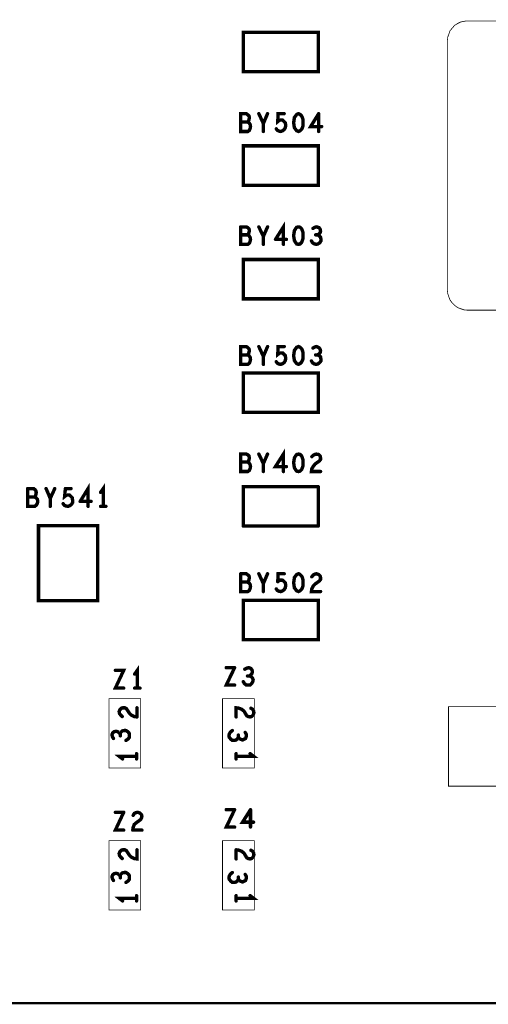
# Model space of a CAD drawing. Extents: x 23.5 to 56.6, y 21.5 to 42.6.
# Tile 30 of 38: x 45.1 to 46.3, y 30.2 to 32.8. Entities that reach past the tile are written whole.
import ezdxf

# ---------------------------------------------------------------- set-up
doc = ezdxf.new("R2010")
doc.units = 0
doc.layers.add('1', color=2, linetype='CONTINUOUS')

msp = doc.modelspace()

# ---------------------------------------------------------------- linework, layer by layer
at = {"layer": '1'}
for points, const_width in [([(51.994, 30.239), (26.584, 30.239), (26.584, 34.919)], 0.006), ([(47.98, 32.069), (46.239, 32.069), (46.23, 32.07), (46.221, 32.073), (46.213, 32.076), (46.205, 32.082), (46.199, 32.088), (46.193, 32.096), (46.19, 32.104), (46.187, 32.113), (46.186, 32.122), (46.186, 32.78), (46.187, 32.79), (46.19, 32.798), (46.193, 32.807), (46.199, 32.814), (46.205, 32.821), (46.213, 32.826), (46.221, 32.83), (46.23, 32.832), (46.239, 32.833)], 0.002), ([(47.98, 32.833), (46.239, 32.833)], 0.002), ([(45.845, 32.803), (45.647, 32.803), (45.647, 32.699), (45.845, 32.699), (45.845, 32.803)], 0.009), ([(45.666, 32.554), (45.665, 32.549), (45.663, 32.544), (45.659, 32.541), (45.64, 32.541), (45.64, 32.588), (45.655, 32.588), (45.659, 32.585), (45.662, 32.582), (45.663, 32.578), (45.662, 32.572), (45.66, 32.568), (45.658, 32.566), (45.64, 32.566)], 0.009), ([(45.7, 32.541), (45.7, 32.562), (45.688, 32.588)], 0.009), ([(45.711, 32.588), (45.7, 32.562)], 0.009), ([(45.758, 32.564), (45.755, 32.567), (45.751, 32.571), (45.747, 32.571), (45.743, 32.571), (45.738, 32.567), (45.739, 32.588), (45.755, 32.588)], 0.009), ([(45.803, 32.578), (45.801, 32.582), (45.797, 32.586), (45.793, 32.588), (45.788, 32.586), (45.785, 32.582), (45.782, 32.578), (45.781, 32.571), (45.78, 32.564), (45.781, 32.557), (45.782, 32.551), (45.785, 32.547), (45.788, 32.543), (45.793, 32.541), (45.797, 32.543), (45.801, 32.547), (45.803, 32.551), (45.805, 32.557), (45.805, 32.564), (45.805, 32.571), (45.803, 32.578)], 0.009), ([(45.854, 32.554), (45.825, 32.554), (45.846, 32.588)], 0.009), ([(45.846, 32.588), (45.846, 32.541)], 0.009), ([(45.658, 32.566), (45.662, 32.564), (45.665, 32.56), (45.666, 32.554)], 0.009), ([(45.758, 32.564), (45.759, 32.557), (45.758, 32.551), (45.755, 32.546), (45.751, 32.543), (45.746, 32.541), (45.741, 32.542), (45.737, 32.544), (45.734, 32.548)], 0.009), ([(45.647, 32.503), (45.845, 32.503), (45.845, 32.399), (45.647, 32.399), (45.647, 32.503)], 0.009), ([(45.753, 32.243), (45.753, 32.289), (45.732, 32.256)], 0.009), ([(45.64, 32.289), (45.64, 32.243), (45.659, 32.243), (45.663, 32.246), (45.665, 32.251), (45.666, 32.256), (45.665, 32.261), (45.662, 32.266), (45.658, 32.268), (45.64, 32.268)], 0.009), ([(45.658, 32.268), (45.66, 32.27), (45.662, 32.274), (45.663, 32.279), (45.662, 32.284), (45.659, 32.287), (45.655, 32.289), (45.64, 32.289)], 0.009), ([(45.688, 32.289), (45.7, 32.264), (45.7, 32.243)], 0.009), ([(45.7, 32.264), (45.711, 32.289)], 0.009), ([(45.781, 32.259), (45.78, 32.266), (45.781, 32.273), (45.782, 32.279), (45.785, 32.284), (45.788, 32.288), (45.793, 32.289), (45.797, 32.288), (45.801, 32.284), (45.803, 32.279), (45.805, 32.273), (45.805, 32.266), (45.805, 32.259), (45.803, 32.253), (45.801, 32.248), (45.797, 32.244), (45.793, 32.243), (45.788, 32.244), (45.785, 32.248), (45.782, 32.253), (45.781, 32.259)], 0.009), ([(45.827, 32.252), (45.83, 32.247), (45.835, 32.244), (45.84, 32.243), (45.844, 32.244), (45.849, 32.247), (45.852, 32.252), (45.852, 32.257), (45.851, 32.262), (45.847, 32.266), (45.843, 32.268), (45.838, 32.268)], 0.009), ([(45.843, 32.268), (45.847, 32.27), (45.85, 32.274), (45.851, 32.278), (45.85, 32.283), (45.847, 32.287), (45.841, 32.289), (45.836, 32.288), (45.831, 32.285)], 0.009), ([(45.732, 32.256), (45.761, 32.256)], 0.009), ([(45.845, 32.203), (45.647, 32.203), (45.647, 32.099), (45.845, 32.099), (45.845, 32.203)], 0.009), ([(45.666, 31.939), (45.665, 31.934), (45.663, 31.929), (45.659, 31.926), (45.64, 31.926), (45.64, 31.973), (45.655, 31.973), (45.659, 31.97), (45.662, 31.967), (45.663, 31.963), (45.662, 31.957), (45.66, 31.953), (45.658, 31.951), (45.64, 31.951)], 0.009), ([(45.7, 31.926), (45.7, 31.947), (45.688, 31.973)], 0.009), ([(45.711, 31.973), (45.7, 31.947)], 0.009), ([(45.755, 31.973), (45.739, 31.973), (45.738, 31.952), (45.743, 31.956), (45.747, 31.956), (45.751, 31.956), (45.755, 31.952), (45.758, 31.949), (45.759, 31.942), (45.758, 31.936), (45.755, 31.931), (45.751, 31.928), (45.746, 31.926), (45.741, 31.927), (45.737, 31.929), (45.734, 31.933)], 0.009), ([(45.78, 31.949), (45.781, 31.956), (45.782, 31.963), (45.785, 31.967), (45.788, 31.971), (45.793, 31.973), (45.797, 31.971), (45.801, 31.967), (45.803, 31.963), (45.805, 31.956), (45.805, 31.949), (45.805, 31.942), (45.803, 31.936), (45.801, 31.932), (45.797, 31.928), (45.793, 31.926), (45.788, 31.928), (45.785, 31.932), (45.782, 31.936)], 0.009), ([(45.843, 31.951), (45.847, 31.953), (45.85, 31.957), (45.851, 31.962), (45.85, 31.966), (45.847, 31.97), (45.841, 31.973), (45.836, 31.972), (45.831, 31.969)], 0.009), ([(45.658, 31.951), (45.662, 31.949), (45.665, 31.945), (45.666, 31.939)], 0.009), ([(45.78, 31.949), (45.781, 31.942), (45.782, 31.936)], 0.009), ([(45.827, 31.935), (45.83, 31.93), (45.835, 31.927), (45.84, 31.926), (45.844, 31.927), (45.849, 31.931), (45.852, 31.935), (45.852, 31.94), (45.851, 31.946), (45.847, 31.949), (45.843, 31.951), (45.838, 31.951)], 0.009), ([(45.845, 31.903), (45.647, 31.903), (45.647, 31.799), (45.845, 31.799), (45.845, 31.903)], 0.009), ([(45.761, 31.656), (45.732, 31.656), (45.753, 31.689), (45.753, 31.643)], 0.009), ([(45.666, 31.656), (45.665, 31.651), (45.663, 31.646), (45.659, 31.643), (45.64, 31.643), (45.64, 31.689), (45.655, 31.689), (45.659, 31.687), (45.662, 31.684), (45.663, 31.679), (45.662, 31.674), (45.66, 31.67), (45.658, 31.668), (45.64, 31.668)], 0.009), ([(45.658, 31.668), (45.662, 31.666), (45.665, 31.661), (45.666, 31.656)], 0.009), ([(45.7, 31.643), (45.7, 31.664), (45.688, 31.689)], 0.009), ([(45.711, 31.689), (45.7, 31.664)], 0.009), ([(45.797, 31.644), (45.793, 31.643), (45.788, 31.644), (45.785, 31.648), (45.782, 31.653), (45.781, 31.659), (45.78, 31.666), (45.781, 31.673), (45.782, 31.679), (45.785, 31.684), (45.788, 31.688), (45.793, 31.689), (45.797, 31.688), (45.801, 31.684), (45.803, 31.679), (45.805, 31.673), (45.805, 31.666), (45.805, 31.659), (45.803, 31.653), (45.801, 31.648), (45.797, 31.644)], 0.009), ([(45.84, 31.689), (45.846, 31.688), (45.85, 31.684), (45.851, 31.679), (45.851, 31.675), (45.848, 31.671), (45.837, 31.663), (45.832, 31.657), (45.828, 31.65), (45.827, 31.643), (45.851, 31.643)], 0.009), ([(45.84, 31.689), (45.836, 31.688), (45.832, 31.686), (45.828, 31.682)], 0.009), ([(45.077, 31.598), (45.077, 31.551), (45.096, 31.551), (45.1, 31.554), (45.103, 31.559), (45.104, 31.564), (45.103, 31.57), (45.099, 31.574), (45.095, 31.576), (45.077, 31.576)], 0.009), ([(45.095, 31.576), (45.098, 31.578), (45.099, 31.582), (45.1, 31.588), (45.099, 31.592), (45.097, 31.595), (45.093, 31.598), (45.077, 31.598)], 0.009), ([(45.126, 31.598), (45.137, 31.572), (45.137, 31.551)], 0.009), ([(45.137, 31.572), (45.149, 31.598)], 0.009), ([(45.177, 31.598), (45.175, 31.577), (45.18, 31.581), (45.184, 31.581), (45.188, 31.581), (45.192, 31.577)], 0.009), ([(45.192, 31.598), (45.177, 31.598)], 0.009), ([(45.237, 31.551), (45.237, 31.598), (45.216, 31.564)], 0.009), ([(45.277, 31.551), (45.277, 31.598), (45.27, 31.588)], 0.009), ([(45.845, 31.603), (45.647, 31.603), (45.647, 31.499)], 0.009), ([(45.845, 31.499), (45.845, 31.603)], 0.009), ([(45.171, 31.558), (45.174, 31.554), (45.178, 31.552), (45.184, 31.551), (45.189, 31.553), (45.193, 31.556), (45.196, 31.561), (45.196, 31.567), (45.195, 31.574), (45.192, 31.577)], 0.009), ([(45.216, 31.564), (45.245, 31.564)], 0.009), ([(45.27, 31.551), (45.284, 31.551)], 0.009), ([(45.262, 31.5), (45.106, 31.5), (45.106, 31.302), (45.262, 31.302), (45.262, 31.5)], 0.009), ([(45.647, 31.499), (45.845, 31.499)], 0.009), ([(45.64, 31.373), (45.64, 31.326), (45.659, 31.326)], 0.009), ([(45.658, 31.351), (45.66, 31.353), (45.662, 31.357), (45.663, 31.363), (45.662, 31.367), (45.659, 31.37), (45.655, 31.373), (45.64, 31.373)], 0.009), ([(45.7, 31.326), (45.7, 31.347), (45.688, 31.373)], 0.009), ([(45.711, 31.373), (45.7, 31.347)], 0.009), ([(45.738, 31.352), (45.739, 31.373), (45.755, 31.373)], 0.009), ([(45.751, 31.356), (45.747, 31.356), (45.743, 31.356), (45.738, 31.352)], 0.009), ([(45.751, 31.356), (45.755, 31.352), (45.758, 31.349), (45.759, 31.342), (45.758, 31.336)], 0.009), ([(45.801, 31.332), (45.797, 31.328), (45.793, 31.326), (45.788, 31.328), (45.785, 31.332), (45.782, 31.336), (45.781, 31.342), (45.78, 31.349), (45.781, 31.356), (45.782, 31.363), (45.785, 31.367), (45.788, 31.371), (45.793, 31.373), (45.797, 31.371), (45.801, 31.367), (45.803, 31.363), (45.805, 31.356), (45.805, 31.349), (45.805, 31.342), (45.803, 31.336), (45.801, 31.332)], 0.009), ([(45.84, 31.373), (45.846, 31.371), (45.85, 31.367), (45.851, 31.363), (45.851, 31.358), (45.848, 31.354), (45.837, 31.346), (45.832, 31.341), (45.828, 31.333), (45.827, 31.326), (45.851, 31.326)], 0.009), ([(45.84, 31.373), (45.836, 31.372), (45.832, 31.37), (45.828, 31.365)], 0.009), ([(45.666, 31.339), (45.665, 31.345), (45.662, 31.349), (45.658, 31.351), (45.64, 31.351)], 0.009), ([(45.666, 31.339), (45.665, 31.334), (45.663, 31.329), (45.659, 31.326)], 0.009), ([(45.758, 31.336), (45.755, 31.331), (45.751, 31.328), (45.746, 31.326), (45.741, 31.327), (45.737, 31.329), (45.734, 31.333)], 0.009), ([(45.845, 31.303), (45.647, 31.303), (45.647, 31.199), (45.845, 31.199), (45.845, 31.303)], 0.009), ([(45.367, 31.071), (45.367, 31.118), (45.36, 31.108)], 0.009), ([(45.624, 31.125), (45.602, 31.079), (45.624, 31.079)], 0.009), ([(45.624, 31.125), (45.602, 31.125)], 0.009), ([(45.663, 31.103), (45.667, 31.106), (45.67, 31.11), (45.671, 31.114), (45.67, 31.119), (45.667, 31.123), (45.662, 31.125), (45.657, 31.124), (45.651, 31.121)], 0.009), ([(45.309, 31.118), (45.331, 31.118), (45.309, 31.071), (45.331, 31.071)], 0.009), ([(45.66, 31.079), (45.665, 31.079), (45.669, 31.083), (45.672, 31.088), (45.673, 31.093), (45.671, 31.098), (45.667, 31.102), (45.663, 31.103), (45.658, 31.103)], 0.009), ([(45.36, 31.071), (45.374, 31.071)], 0.009), ([(45.647, 31.088), (45.65, 31.083), (45.655, 31.079), (45.66, 31.079)], 0.009), ([(45.376, 30.86), (45.292, 30.86), (45.292, 31.043), (45.376, 31.043), (45.376, 30.86)], 0.002), ([(45.329, 31.019), (45.325, 31.018), (45.321, 31.014), (45.319, 31.009), (45.32, 31.004), (45.323, 31), (45.327, 30.996)], 0.009), ([(45.346, 31.005), (45.338, 31.017), (45.334, 31.019), (45.329, 31.019)], 0.009), ([(45.366, 30.995), (45.366, 31.019)], 0.009), ([(45.592, 30.86), (45.592, 31.043), (45.676, 31.043), (45.676, 30.86), (45.592, 30.86)], 0.002), ([(45.635, 31.018), (45.628, 31.019), (45.628, 30.995)], 0.009), ([(45.635, 31.018), (45.643, 31.015), (45.649, 31.01), (45.656, 30.998)], 0.009), ([(45.665, 30.995), (45.669, 30.996), (45.673, 31), (45.675, 31.006), (45.674, 31.011), (45.672, 31.015), (45.667, 31.018)], 0.009), ([(46.324, 30.812), (46.189, 30.812), (46.189, 31.022), (46.324, 31.022)], 0.002), ([(45.346, 31.005), (45.351, 31)], 0.009), ([(45.366, 30.995), (45.359, 30.996), (45.351, 31)], 0.009), ([(45.665, 30.995), (45.66, 30.996), (45.656, 30.998)], 0.009), ([(45.337, 30.959), (45.332, 30.959), (45.327, 30.958), (45.323, 30.954), (45.322, 30.95), (45.319, 30.953), (45.315, 30.956), (45.311, 30.957), (45.306, 30.956), (45.302, 30.953), (45.3, 30.948), (45.301, 30.943), (45.304, 30.938)], 0.009), ([(45.322, 30.945), (45.322, 30.95)], 0.009), ([(45.337, 30.959), (45.342, 30.956), (45.346, 30.951), (45.346, 30.946), (45.346, 30.941), (45.343, 30.937), (45.337, 30.933)], 0.009), ([(45.652, 30.954), (45.655, 30.949), (45.655, 30.944), (45.653, 30.938), (45.649, 30.936), (45.645, 30.934), (45.64, 30.936), (45.636, 30.938), (45.634, 30.942), (45.632, 30.938), (45.628, 30.934), (45.623, 30.933), (45.618, 30.933), (45.614, 30.936), (45.61, 30.941), (45.609, 30.945), (45.61, 30.95), (45.613, 30.955), (45.618, 30.959)], 0.009), ([(45.634, 30.947), (45.634, 30.942)], 0.009), ([(45.365, 30.891), (45.319, 30.891), (45.328, 30.884)], 0.009), ([(45.365, 30.898), (45.365, 30.884)], 0.009), ([(45.628, 30.898), (45.628, 30.884)], 0.009), ([(45.628, 30.891), (45.674, 30.891), (45.665, 30.898)], 0.009), ([(45.331, 30.743), (45.309, 30.696), (45.331, 30.696)], 0.009), ([(45.331, 30.743), (45.309, 30.743)], 0.009), ([(45.356, 30.703), (45.359, 30.711), (45.365, 30.716), (45.376, 30.724), (45.378, 30.728), (45.379, 30.733), (45.378, 30.737), (45.374, 30.741), (45.368, 30.743), (45.363, 30.742), (45.359, 30.74), (45.356, 30.735)], 0.009), ([(45.624, 30.75), (45.602, 30.704), (45.624, 30.704)], 0.009), ([(45.624, 30.75), (45.602, 30.75)], 0.009), ([(45.674, 30.717), (45.645, 30.717), (45.666, 30.75)], 0.009), ([(45.666, 30.75), (45.666, 30.704)], 0.009), ([(45.356, 30.703), (45.355, 30.696)], 0.009), ([(45.355, 30.696), (45.379, 30.696)], 0.009), ([(45.292, 30.485), (45.292, 30.668), (45.376, 30.668), (45.376, 30.485), (45.292, 30.485)], 0.002), ([(45.592, 30.485), (45.592, 30.668), (45.676, 30.668), (45.676, 30.485), (45.592, 30.485)], 0.002), ([(45.366, 30.644), (45.366, 30.62), (45.359, 30.621), (45.351, 30.625), (45.346, 30.63), (45.338, 30.642), (45.334, 30.644), (45.329, 30.644), (45.325, 30.643), (45.321, 30.639), (45.319, 30.634), (45.32, 30.629), (45.323, 30.625), (45.327, 30.621)], 0.009), ([(45.628, 30.644), (45.628, 30.62)], 0.009), ([(45.635, 30.643), (45.628, 30.644)], 0.009), ([(45.635, 30.643), (45.643, 30.64), (45.649, 30.635), (45.656, 30.623), (45.66, 30.621), (45.665, 30.62), (45.669, 30.621), (45.673, 30.625), (45.675, 30.631), (45.674, 30.636), (45.672, 30.64), (45.667, 30.643)], 0.009), ([(45.332, 30.584), (45.327, 30.583), (45.323, 30.579), (45.322, 30.575), (45.319, 30.578), (45.315, 30.581), (45.311, 30.582), (45.306, 30.581), (45.302, 30.578), (45.3, 30.573), (45.301, 30.568), (45.304, 30.563)], 0.009), ([(45.322, 30.57), (45.322, 30.575)], 0.009), ([(45.332, 30.584), (45.337, 30.584), (45.342, 30.581), (45.346, 30.576), (45.346, 30.571), (45.346, 30.566), (45.343, 30.562), (45.337, 30.558)], 0.009), ([(45.652, 30.579), (45.655, 30.574), (45.655, 30.569), (45.653, 30.563), (45.649, 30.561), (45.645, 30.559), (45.64, 30.561), (45.636, 30.563), (45.634, 30.567), (45.632, 30.563), (45.628, 30.559), (45.623, 30.558), (45.618, 30.558), (45.614, 30.561), (45.61, 30.566), (45.609, 30.57), (45.61, 30.575), (45.613, 30.58), (45.618, 30.584)], 0.009), ([(45.634, 30.572), (45.634, 30.567)], 0.009), ([(45.365, 30.523), (45.365, 30.509)], 0.009), ([(45.628, 30.523), (45.628, 30.509)], 0.009), ([(45.628, 30.516), (45.674, 30.516), (45.665, 30.523)], 0.009), ([(45.365, 30.516), (45.319, 30.516), (45.328, 30.509)], 0.009)]:
    msp.add_lwpolyline(points, dxfattribs=dict(at, const_width=const_width))
for points, const_width in [([(46.2395, 32.833, 1), (46.2385, 32.833, 1)], 0.001), ([(46.2395, 32.833, 1), (46.2385, 32.833, 1)], 0.001), ([(45.84725, 32.803, 1), (45.84275, 32.803, 1)], 0.0045), ([(45.84725, 32.803, 1), (45.84275, 32.803, 1)], 0.0045), ([(45.69025, 32.588, 1), (45.68575, 32.588, 1)], 0.0045), ([(45.71325, 32.588, 1), (45.70875, 32.588, 1)], 0.0045), ([(45.75725, 32.588, 1), (45.75275, 32.588, 1)], 0.0045), ([(45.80525, 32.578, 1), (45.80075, 32.578, 1)], 0.0045), ([(45.80525, 32.578, 1), (45.80075, 32.578, 1)], 0.0045), ([(45.84825, 32.588, 1), (45.84375, 32.588, 1)], 0.0045), ([(45.84825, 32.588, 1), (45.84375, 32.588, 1)], 0.0045), ([(45.64225, 32.566, 1), (45.63775, 32.566, 1)], 0.0045), ([(45.66025, 32.566, 1), (45.65575, 32.566, 1)], 0.0045), ([(45.66825, 32.554, 1), (45.66375, 32.554, 1)], 0.0045), ([(45.66825, 32.554, 1), (45.66375, 32.554, 1)], 0.0045), ([(45.70225, 32.562, 1), (45.69775, 32.562, 1)], 0.0045), ([(45.76025, 32.564, 1), (45.75575, 32.564, 1)], 0.0045), ([(45.76025, 32.564, 1), (45.75575, 32.564, 1)], 0.0045), ([(45.85625, 32.554, 1), (45.85175, 32.554, 1)], 0.0045), ([(45.70225, 32.541, 1), (45.69775, 32.541, 1)], 0.0045), ([(45.73625, 32.548, 1), (45.73175, 32.548, 1)], 0.0045), ([(45.84825, 32.541, 1), (45.84375, 32.541, 1)], 0.0045), ([(45.64925, 32.503, 1), (45.64475, 32.503, 1)], 0.0045), ([(45.64925, 32.503, 1), (45.64475, 32.503, 1)], 0.0045), ([(45.64225, 32.289, 1), (45.63775, 32.289, 1)], 0.0045), ([(45.64225, 32.289, 1), (45.63775, 32.289, 1)], 0.0045), ([(45.64225, 32.268, 1), (45.63775, 32.268, 1)], 0.0045), ([(45.66025, 32.268, 1), (45.65575, 32.268, 1)], 0.0045), ([(45.69025, 32.289, 1), (45.68575, 32.289, 1)], 0.0045), ([(45.70225, 32.264, 1), (45.69775, 32.264, 1)], 0.0045), ([(45.71325, 32.289, 1), (45.70875, 32.289, 1)], 0.0045), ([(45.83325, 32.285, 1), (45.82875, 32.285, 1)], 0.0045), ([(45.84025, 32.268, 1), (45.83575, 32.268, 1)], 0.0045), ([(45.84525, 32.268, 1), (45.84075, 32.268, 1)], 0.0045), ([(45.70225, 32.243, 1), (45.69775, 32.243, 1)], 0.0045), ([(45.73425, 32.256, 1), (45.72975, 32.256, 1)], 0.0045), ([(45.73425, 32.256, 1), (45.72975, 32.256, 1)], 0.0045), ([(45.75525, 32.243, 1), (45.75075, 32.243, 1)], 0.0045), ([(45.76325, 32.256, 1), (45.75875, 32.256, 1)], 0.0045), ([(45.78325, 32.259, 1), (45.77875, 32.259, 1)], 0.0045), ([(45.78325, 32.259, 1), (45.77875, 32.259, 1)], 0.0045), ([(45.82925, 32.252, 1), (45.82475, 32.252, 1)], 0.0045), ([(45.84725, 32.203, 1), (45.84275, 32.203, 1)], 0.0045), ([(45.84725, 32.203, 1), (45.84275, 32.203, 1)], 0.0045), ([(45.69025, 31.973, 1), (45.68575, 31.973, 1)], 0.0045), ([(45.71325, 31.973, 1), (45.70875, 31.973, 1)], 0.0045), ([(45.75725, 31.973, 1), (45.75275, 31.973, 1)], 0.0045), ([(45.83325, 31.969, 1), (45.82875, 31.969, 1)], 0.0045), ([(45.64225, 31.951, 1), (45.63775, 31.951, 1)], 0.0045), ([(45.66025, 31.951, 1), (45.65575, 31.951, 1)], 0.0045), ([(45.66825, 31.939, 1), (45.66375, 31.939, 1)], 0.0045), ([(45.66825, 31.939, 1), (45.66375, 31.939, 1)], 0.0045), ([(45.70225, 31.947, 1), (45.69775, 31.947, 1)], 0.0045), ([(45.70225, 31.926, 1), (45.69775, 31.926, 1)], 0.0045), ([(45.73625, 31.933, 1), (45.73175, 31.933, 1)], 0.0045), ([(45.78225, 31.949, 1), (45.77775, 31.949, 1)], 0.0045), ([(45.78225, 31.949, 1), (45.77775, 31.949, 1)], 0.0045), ([(45.78425, 31.936, 1), (45.77975, 31.936, 1)], 0.0045), ([(45.78425, 31.936, 1), (45.77975, 31.936, 1)], 0.0045), ([(45.82925, 31.935, 1), (45.82475, 31.935, 1)], 0.0045), ([(45.84025, 31.951, 1), (45.83575, 31.951, 1)], 0.0045), ([(45.84525, 31.951, 1), (45.84075, 31.951, 1)], 0.0045), ([(45.84725, 31.903, 1), (45.84275, 31.903, 1)], 0.0045), ([(45.84725, 31.903, 1), (45.84275, 31.903, 1)], 0.0045), ([(45.64225, 31.668, 1), (45.63775, 31.668, 1)], 0.0045), ([(45.66025, 31.668, 1), (45.65575, 31.668, 1)], 0.0045), ([(45.69025, 31.689, 1), (45.68575, 31.689, 1)], 0.0045), ([(45.71325, 31.689, 1), (45.70875, 31.689, 1)], 0.0045), ([(45.83025, 31.682, 1), (45.82575, 31.682, 1)], 0.0045), ([(45.84225, 31.689, 1), (45.83775, 31.689, 1)], 0.0045), ([(45.84225, 31.689, 1), (45.83775, 31.689, 1)], 0.0045), ([(45.66825, 31.656, 1), (45.66375, 31.656, 1)], 0.0045), ([(45.66825, 31.656, 1), (45.66375, 31.656, 1)], 0.0045), ([(45.70225, 31.664, 1), (45.69775, 31.664, 1)], 0.0045), ([(45.70225, 31.643, 1), (45.69775, 31.643, 1)], 0.0045), ([(45.75525, 31.643, 1), (45.75075, 31.643, 1)], 0.0045), ([(45.76325, 31.656, 1), (45.75875, 31.656, 1)], 0.0045), ([(45.79925, 31.644, 1), (45.79475, 31.644, 1)], 0.0045), ([(45.79925, 31.644, 1), (45.79475, 31.644, 1)], 0.0045), ([(45.85325, 31.643, 1), (45.84875, 31.643, 1)], 0.0045), ([(45.07925, 31.598, 1), (45.07475, 31.598, 1)], 0.0045), ([(45.07925, 31.598, 1), (45.07475, 31.598, 1)], 0.0045), ([(45.12825, 31.598, 1), (45.12375, 31.598, 1)], 0.0045), ([(45.15125, 31.598, 1), (45.14675, 31.598, 1)], 0.0045), ([(45.17925, 31.598, 1), (45.17475, 31.598, 1)], 0.0045), ([(45.17925, 31.598, 1), (45.17475, 31.598, 1)], 0.0045), ([(45.19425, 31.598, 1), (45.18975, 31.598, 1)], 0.0045), ([(45.27225, 31.588, 1), (45.26775, 31.588, 1)], 0.0045), ([(45.84725, 31.603, 1), (45.84275, 31.603, 1)], 0.0045), ([(45.84725, 31.603, 1), (45.84275, 31.603, 1)], 0.0045), ([(45.07925, 31.576, 1), (45.07475, 31.576, 1)], 0.0045), ([(45.09725, 31.576, 1), (45.09275, 31.576, 1)], 0.0045), ([(45.13925, 31.572, 1), (45.13475, 31.572, 1)], 0.0045), ([(45.19425, 31.577, 1), (45.18975, 31.577, 1)], 0.0045), ([(45.19425, 31.577, 1), (45.18975, 31.577, 1)], 0.0045), ([(45.21825, 31.564, 1), (45.21375, 31.564, 1)], 0.0045), ([(45.21825, 31.564, 1), (45.21375, 31.564, 1)], 0.0045), ([(45.24725, 31.564, 1), (45.24275, 31.564, 1)], 0.0045), ([(45.13925, 31.551, 1), (45.13475, 31.551, 1)], 0.0045), ([(45.17325, 31.558, 1), (45.16875, 31.558, 1)], 0.0045), ([(45.23925, 31.551, 1), (45.23475, 31.551, 1)], 0.0045), ([(45.27225, 31.551, 1), (45.26775, 31.551, 1)], 0.0045), ([(45.27925, 31.551, 1), (45.27475, 31.551, 1)], 0.0045), ([(45.28625, 31.551, 1), (45.28175, 31.551, 1)], 0.0045), ([(45.26425, 31.5, 1), (45.25975, 31.5, 1)], 0.0045), ([(45.26425, 31.5, 1), (45.25975, 31.5, 1)], 0.0045), ([(45.64925, 31.499, 1), (45.64475, 31.499, 1)], 0.0045), ([(45.64925, 31.499, 1), (45.64475, 31.499, 1)], 0.0045), ([(45.84725, 31.499, 1), (45.84275, 31.499, 1)], 0.0045), ([(45.84725, 31.499, 1), (45.84275, 31.499, 1)], 0.0045), ([(45.64225, 31.373, 1), (45.63775, 31.373, 1)], 0.0045), ([(45.64225, 31.373, 1), (45.63775, 31.373, 1)], 0.0045), ([(45.69025, 31.373, 1), (45.68575, 31.373, 1)], 0.0045), ([(45.71325, 31.373, 1), (45.70875, 31.373, 1)], 0.0045), ([(45.75325, 31.356, 1), (45.74875, 31.356, 1)], 0.0045), ([(45.75325, 31.356, 1), (45.74875, 31.356, 1)], 0.0045), ([(45.75725, 31.373, 1), (45.75275, 31.373, 1)], 0.0045), ([(45.83025, 31.365, 1), (45.82575, 31.365, 1)], 0.0045), ([(45.84225, 31.373, 1), (45.83775, 31.373, 1)], 0.0045), ([(45.84225, 31.373, 1), (45.83775, 31.373, 1)], 0.0045), ([(45.64225, 31.351, 1), (45.63775, 31.351, 1)], 0.0045), ([(45.66025, 31.351, 1), (45.65575, 31.351, 1)], 0.0045), ([(45.66825, 31.339, 1), (45.66375, 31.339, 1)], 0.0045), ([(45.66825, 31.339, 1), (45.66375, 31.339, 1)], 0.0045), ([(45.70225, 31.347, 1), (45.69775, 31.347, 1)], 0.0045), ([(45.73625, 31.333, 1), (45.73175, 31.333, 1)], 0.0045), ([(45.74025, 31.352, 1), (45.73575, 31.352, 1)], 0.0045), ([(45.74025, 31.352, 1), (45.73575, 31.352, 1)], 0.0045), ([(45.76025, 31.336, 1), (45.75575, 31.336, 1)], 0.0045), ([(45.76025, 31.336, 1), (45.75575, 31.336, 1)], 0.0045), ([(45.80325, 31.332, 1), (45.79875, 31.332, 1)], 0.0045), ([(45.80325, 31.332, 1), (45.79875, 31.332, 1)], 0.0045), ([(45.66125, 31.326, 1), (45.65675, 31.326, 1)], 0.0045), ([(45.66125, 31.326, 1), (45.65675, 31.326, 1)], 0.0045), ([(45.70225, 31.326, 1), (45.69775, 31.326, 1)], 0.0045), ([(45.84725, 31.303, 1), (45.84275, 31.303, 1)], 0.0045), ([(45.84725, 31.303, 1), (45.84275, 31.303, 1)], 0.0045), ([(45.85325, 31.326, 1), (45.84875, 31.326, 1)], 0.0045), ([(45.60425, 31.125, 1), (45.59975, 31.125, 1)], 0.0045), ([(45.62625, 31.125, 1), (45.62175, 31.125, 1)], 0.0045), ([(45.62625, 31.125, 1), (45.62175, 31.125, 1)], 0.0045), ([(45.65325, 31.121, 1), (45.64875, 31.121, 1)], 0.0045), ([(45.31125, 31.118, 1), (45.30675, 31.118, 1)], 0.0045), ([(45.36225, 31.108, 1), (45.35775, 31.108, 1)], 0.0045), ([(45.66025, 31.103, 1), (45.65575, 31.103, 1)], 0.0045), ([(45.66525, 31.103, 1), (45.66075, 31.103, 1)], 0.0045), ([(45.33325, 31.071, 1), (45.32875, 31.071, 1)], 0.0045), ([(45.36225, 31.071, 1), (45.35775, 31.071, 1)], 0.0045), ([(45.36925, 31.071, 1), (45.36475, 31.071, 1)], 0.0045), ([(45.37625, 31.071, 1), (45.37175, 31.071, 1)], 0.0045), ([(45.62625, 31.079, 1), (45.62175, 31.079, 1)], 0.0045), ([(45.64925, 31.088, 1), (45.64475, 31.088, 1)], 0.0045), ([(45.66225, 31.079, 1), (45.65775, 31.079, 1)], 0.0045), ([(45.66225, 31.079, 1), (45.65775, 31.079, 1)], 0.0045), ([(45.33125, 31.019, 1), (45.32675, 31.019, 1)], 0.0045), ([(45.33125, 31.019, 1), (45.32675, 31.019, 1)], 0.0045), ([(45.36825, 31.019, 1), (45.36375, 31.019, 1)], 0.0045), ([(45.63725, 31.018, 1), (45.63275, 31.018, 1)], 0.0045), ([(45.63725, 31.018, 1), (45.63275, 31.018, 1)], 0.0045), ([(45.66925, 31.018, 1), (45.66475, 31.018, 1)], 0.0045), ([(45.32925, 30.996, 1), (45.32475, 30.996, 1)], 0.0045), ([(45.34825, 31.005, 1), (45.34375, 31.005, 1)], 0.0045), ([(45.34825, 31.005, 1), (45.34375, 31.005, 1)], 0.0045), ([(45.35325, 31, 1), (45.34875, 31, 1)], 0.0045), ([(45.35325, 31, 1), (45.34875, 31, 1)], 0.0045), ([(45.36825, 30.995, 1), (45.36375, 30.995, 1)], 0.0045), ([(45.36825, 30.995, 1), (45.36375, 30.995, 1)], 0.0045), ([(45.63025, 30.995, 1), (45.62575, 30.995, 1)], 0.0045), ([(45.65825, 30.998, 1), (45.65375, 30.998, 1)], 0.0045), ([(45.65825, 30.998, 1), (45.65375, 30.998, 1)], 0.0045), ([(45.66725, 30.995, 1), (45.66275, 30.995, 1)], 0.0045), ([(45.66725, 30.995, 1), (45.66275, 30.995, 1)], 0.0045), ([(45.30625, 30.938, 1), (45.30175, 30.938, 1)], 0.0045), ([(45.32425, 30.95, 1), (45.31975, 30.95, 1)], 0.0045), ([(45.32425, 30.945, 1), (45.31975, 30.945, 1)], 0.0045), ([(45.33925, 30.959, 1), (45.33475, 30.959, 1)], 0.0045), ([(45.33925, 30.959, 1), (45.33475, 30.959, 1)], 0.0045), ([(45.62025, 30.959, 1), (45.61575, 30.959, 1)], 0.0045), ([(45.63625, 30.947, 1), (45.63175, 30.947, 1)], 0.0045), ([(45.63625, 30.942, 1), (45.63175, 30.942, 1)], 0.0045), ([(45.65425, 30.954, 1), (45.64975, 30.954, 1)], 0.0045), ([(45.33925, 30.933, 1), (45.33475, 30.933, 1)], 0.0045), ([(45.36725, 30.898, 1), (45.36275, 30.898, 1)], 0.0045), ([(45.36725, 30.891, 1), (45.36275, 30.891, 1)], 0.0045), ([(45.63025, 30.898, 1), (45.62575, 30.898, 1)], 0.0045), ([(45.63025, 30.891, 1), (45.62575, 30.891, 1)], 0.0045), ([(45.66725, 30.898, 1), (45.66275, 30.898, 1)], 0.0045), ([(45.33025, 30.884, 1), (45.32575, 30.884, 1)], 0.0045), ([(45.36725, 30.884, 1), (45.36275, 30.884, 1)], 0.0045), ([(45.63025, 30.884, 1), (45.62575, 30.884, 1)], 0.0045), ([(45.3765, 30.86, 1), (45.3755, 30.86, 1)], 0.001), ([(45.3765, 30.86, 1), (45.3755, 30.86, 1)], 0.001), ([(45.5925, 30.86, 1), (45.5915, 30.86, 1)], 0.001), ([(45.5925, 30.86, 1), (45.5915, 30.86, 1)], 0.001), ([(45.31125, 30.743, 1), (45.30675, 30.743, 1)], 0.0045), ([(45.33325, 30.743, 1), (45.32875, 30.743, 1)], 0.0045), ([(45.33325, 30.743, 1), (45.32875, 30.743, 1)], 0.0045), ([(45.35825, 30.735, 1), (45.35375, 30.735, 1)], 0.0045), ([(45.60425, 30.75, 1), (45.59975, 30.75, 1)], 0.0045), ([(45.62625, 30.75, 1), (45.62175, 30.75, 1)], 0.0045), ([(45.62625, 30.75, 1), (45.62175, 30.75, 1)], 0.0045), ([(45.66825, 30.75, 1), (45.66375, 30.75, 1)], 0.0045), ([(45.66825, 30.75, 1), (45.66375, 30.75, 1)], 0.0045), ([(45.62625, 30.704, 1), (45.62175, 30.704, 1)], 0.0045), ([(45.66825, 30.704, 1), (45.66375, 30.704, 1)], 0.0045), ([(45.67625, 30.717, 1), (45.67175, 30.717, 1)], 0.0045), ([(45.33325, 30.696, 1), (45.32875, 30.696, 1)], 0.0045), ([(45.35725, 30.696, 1), (45.35275, 30.696, 1)], 0.0045), ([(45.35725, 30.696, 1), (45.35275, 30.696, 1)], 0.0045), ([(45.35825, 30.703, 1), (45.35375, 30.703, 1)], 0.0045), ([(45.35825, 30.703, 1), (45.35375, 30.703, 1)], 0.0045), ([(45.38125, 30.696, 1), (45.37675, 30.696, 1)], 0.0045), ([(45.36825, 30.644, 1), (45.36375, 30.644, 1)], 0.0045), ([(45.63025, 30.644, 1), (45.62575, 30.644, 1)], 0.0045), ([(45.63025, 30.644, 1), (45.62575, 30.644, 1)], 0.0045), ([(45.63725, 30.643, 1), (45.63275, 30.643, 1)], 0.0045), ([(45.63725, 30.643, 1), (45.63275, 30.643, 1)], 0.0045), ([(45.66925, 30.643, 1), (45.66475, 30.643, 1)], 0.0045), ([(45.32925, 30.621, 1), (45.32475, 30.621, 1)], 0.0045), ([(45.63025, 30.62, 1), (45.62575, 30.62, 1)], 0.0045), ([(45.32425, 30.575, 1), (45.31975, 30.575, 1)], 0.0045), ([(45.33425, 30.584, 1), (45.32975, 30.584, 1)], 0.0045), ([(45.33425, 30.584, 1), (45.32975, 30.584, 1)], 0.0045), ([(45.62025, 30.584, 1), (45.61575, 30.584, 1)], 0.0045), ([(45.65425, 30.579, 1), (45.64975, 30.579, 1)], 0.0045), ([(45.30625, 30.563, 1), (45.30175, 30.563, 1)], 0.0045), ([(45.32425, 30.57, 1), (45.31975, 30.57, 1)], 0.0045), ([(45.33925, 30.558, 1), (45.33475, 30.558, 1)], 0.0045), ([(45.63625, 30.572, 1), (45.63175, 30.572, 1)], 0.0045), ([(45.63625, 30.567, 1), (45.63175, 30.567, 1)], 0.0045), ([(45.36725, 30.523, 1), (45.36275, 30.523, 1)], 0.0045), ([(45.63025, 30.523, 1), (45.62575, 30.523, 1)], 0.0045), ([(45.66725, 30.523, 1), (45.66275, 30.523, 1)], 0.0045), ([(45.33025, 30.509, 1), (45.32575, 30.509, 1)], 0.0045), ([(45.36725, 30.516, 1), (45.36275, 30.516, 1)], 0.0045), ([(45.36725, 30.509, 1), (45.36275, 30.509, 1)], 0.0045), ([(45.63025, 30.516, 1), (45.62575, 30.516, 1)], 0.0045), ([(45.63025, 30.509, 1), (45.62575, 30.509, 1)], 0.0045), ([(45.2925, 30.485, 1), (45.2915, 30.485, 1)], 0.001), ([(45.2925, 30.485, 1), (45.2915, 30.485, 1)], 0.001), ([(45.5925, 30.485, 1), (45.5915, 30.485, 1)], 0.001), ([(45.5925, 30.485, 1), (45.5915, 30.485, 1)], 0.001)]:
    msp.add_lwpolyline(points, format="xyb", close=True, dxfattribs=dict(at, const_width=const_width))

doc.saveas('drawing.dxf')
